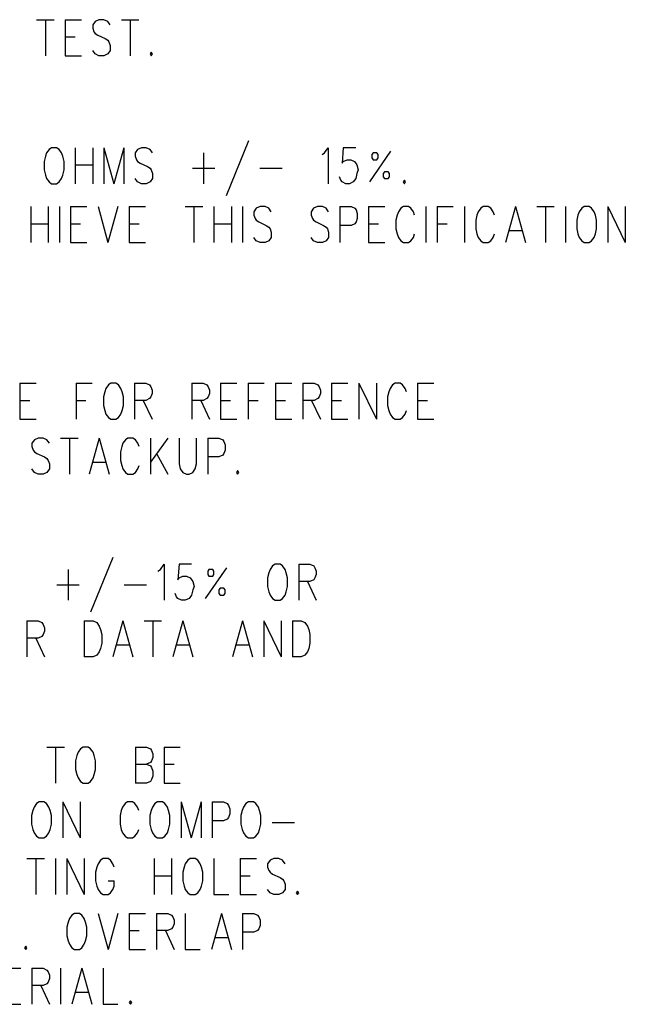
# Model space of a CAD drawing. Extents: x 2 to 38, y 4.3 to 27.6.
# Tile 20 of 33: x 13.7 to 17.2, y 16 to 21.7. Entities that reach past the tile are written whole.
import ezdxf

# ---------------------------------------------------------------- set-up
doc = ezdxf.new("R2010")
doc.units = 0
doc.layers.add('pho', color=1, linetype='CONTINUOUS')

msp = doc.modelspace()

# ---------------------------------------------------------------- linework, layer by layer
at = {"layer": 'pho', "color": 1}
for points in [[(13.83953, 21.65517), (13.94053, 21.65517)], [(13.89003, 21.65517), (13.89003, 21.44687)], [(14.00546, 21.65517), (14.00546, 21.44687)], [(14.00546, 21.65517), (14.09924, 21.65517)], [(14.26517, 21.62542), (14.25074, 21.64526), (14.2291, 21.65517), (14.20024, 21.65517), (14.1786, 21.64526), (14.16417, 21.62542), (14.16417, 21.60558), (14.17138, 21.58574), (14.1786, 21.57582), (14.19303, 21.5659), (14.23631, 21.54606), (14.25074, 21.53614), (14.25795, 21.52622), (14.26517, 21.50638), (14.26517, 21.47662), (14.25074, 21.45679), (14.2291, 21.44687), (14.20024, 21.44687), (14.1786, 21.45679), (14.16417, 21.47662)], [(14.33009, 21.65517), (14.43109, 21.65517)], [(14.38059, 21.65517), (14.38059, 21.44687)], [(14.00546, 21.55598), (14.06317, 21.55598)], [(14.00546, 21.44687), (14.09924, 21.44687)], [(14.50323, 21.46671), (14.49602, 21.45679), (14.50323, 21.44687), (14.51045, 21.45679), (14.50323, 21.46671)], [(13.9261, 20.91452), (13.91167, 20.9046), (13.89724, 20.88476), (13.89003, 20.86492), (13.88282, 20.83517), (13.88282, 20.78557), (13.89003, 20.75581), (13.89724, 20.73597), (13.91167, 20.71613), (13.9261, 20.70621), (13.95496, 20.70621), (13.96939, 20.71613), (13.98381, 20.73597), (13.99103, 20.75581), (13.99824, 20.78557), (13.99824, 20.83517), (13.99103, 20.86492), (13.98381, 20.88476), (13.96939, 20.9046), (13.95496, 20.91452), (13.9261, 20.91452)], [(14.06317, 20.91452), (14.06317, 20.70621)], [(14.16417, 20.91452), (14.16417, 20.70621)], [(14.2291, 20.91452), (14.2291, 20.70621)], [(14.2291, 20.91452), (14.28681, 20.70621)], [(14.34452, 20.91452), (14.28681, 20.70621)], [(14.34452, 20.91452), (14.34452, 20.70621)], [(14.51045, 20.88476), (14.49602, 20.9046), (14.47438, 20.91452), (14.44552, 20.91452), (14.42388, 20.9046), (14.40945, 20.88476), (14.40945, 20.86492), (14.41666, 20.84509), (14.42388, 20.83517), (14.43831, 20.82525), (14.48159, 20.80541), (14.49602, 20.79549), (14.50323, 20.78557), (14.51045, 20.76573), (14.51045, 20.73597), (14.49602, 20.71613), (14.47438, 20.70621), (14.44552, 20.70621), (14.42388, 20.71613), (14.40945, 20.73597)], [(15.06594, 20.9542), (14.93608, 20.63678)], [(15.49157, 20.87484), (15.506, 20.88476), (15.52764, 20.91452), (15.52764, 20.70621)], [(15.68636, 20.91452), (15.61421, 20.91452), (15.607, 20.82525), (15.61421, 20.83517), (15.63586, 20.84509), (15.6575, 20.84509), (15.67914, 20.83517), (15.69357, 20.81533), (15.70078, 20.78557), (15.69357, 20.76573), (15.68636, 20.73597), (15.67193, 20.71613), (15.65029, 20.70621), (15.62864, 20.70621), (15.607, 20.71613), (15.59979, 20.72605), (15.59257, 20.74589)], [(14.80623, 20.88476), (14.80623, 20.70621)], [(15.88835, 20.89468), (15.76571, 20.71613)], [(15.78014, 20.855), (15.78735, 20.84509), (15.809, 20.84509), (15.81621, 20.855), (15.81621, 20.87484), (15.809, 20.88476), (15.78735, 20.88476), (15.78014, 20.87484), (15.78014, 20.855)], [(14.06317, 20.81533), (14.16417, 20.81533)], [(14.7413, 20.79549), (14.87116, 20.79549)], [(15.13087, 20.79549), (15.26072, 20.79549)], [(15.85228, 20.73597), (15.87392, 20.73597), (15.88114, 20.74589), (15.88114, 20.76573), (15.87392, 20.77565), (15.85228, 20.77565), (15.84507, 20.76573), (15.84507, 20.74589), (15.85228, 20.73597)], [(15.96771, 20.72605), (15.96049, 20.71613), (15.96771, 20.70621), (15.97492, 20.71613), (15.96771, 20.72605)], [(13.80519, 20.57382), (13.80519, 20.36551)], [(13.90619, 20.57382), (13.90619, 20.36551)], [(13.97112, 20.57382), (13.97112, 20.36551)], [(14.03605, 20.57382), (14.03605, 20.36551)], [(14.03605, 20.57382), (14.12983, 20.57382)], [(14.19476, 20.57382), (14.25247, 20.36551)], [(14.31018, 20.57382), (14.25247, 20.36551)], [(14.37511, 20.57382), (14.37511, 20.36551)], [(14.37511, 20.57382), (14.46889, 20.57382)], [(14.69975, 20.57382), (14.80075, 20.57382)], [(14.75025, 20.57382), (14.75025, 20.36551)], [(14.86567, 20.57382), (14.86567, 20.36551)], [(14.96667, 20.57382), (14.96667, 20.36551)], [(15.0316, 20.57382), (15.0316, 20.36551)], [(15.19752, 20.54406), (15.1831, 20.5639), (15.16145, 20.57382), (15.1326, 20.57382), (15.11095, 20.5639), (15.09653, 20.54406), (15.09653, 20.52422), (15.10374, 20.50438), (15.11095, 20.49446), (15.12538, 20.48455), (15.16867, 20.46471), (15.1831, 20.45479), (15.19031, 20.44487), (15.19752, 20.42503), (15.19752, 20.39527), (15.1831, 20.37543), (15.16145, 20.36551), (15.1326, 20.36551), (15.11095, 20.37543), (15.09653, 20.39527)], [(15.52938, 20.54406), (15.51495, 20.5639), (15.49331, 20.57382), (15.46445, 20.57382), (15.44281, 20.5639), (15.42838, 20.54406), (15.42838, 20.52422), (15.43559, 20.50438), (15.44281, 20.49446), (15.45723, 20.48455), (15.50052, 20.46471), (15.51495, 20.45479), (15.52216, 20.44487), (15.52938, 20.42503), (15.52938, 20.39527), (15.51495, 20.37543), (15.49331, 20.36551), (15.46445, 20.36551), (15.44281, 20.37543), (15.42838, 20.39527)], [(15.5943, 20.57382), (15.5943, 20.36551)], [(15.5943, 20.57382), (15.65923, 20.57382), (15.68087, 20.5639), (15.68809, 20.55398), (15.6953, 20.53414), (15.6953, 20.50438), (15.68809, 20.48455), (15.68087, 20.47463), (15.65923, 20.46471), (15.5943, 20.46471)], [(15.76023, 20.57382), (15.76023, 20.36551)], [(15.76023, 20.57382), (15.85401, 20.57382)], [(16.02715, 20.52422), (16.01994, 20.54406), (16.00551, 20.5639), (15.99108, 20.57382), (15.96223, 20.57382), (15.9478, 20.5639), (15.93337, 20.54406), (15.92615, 20.52422), (15.91894, 20.49446), (15.91894, 20.44487), (15.92615, 20.41511), (15.93337, 20.39527), (15.9478, 20.37543), (15.96223, 20.36551), (15.99108, 20.36551), (16.00551, 20.37543), (16.01994, 20.39527), (16.02715, 20.41511)], [(16.09208, 20.57382), (16.09208, 20.36551)], [(16.15701, 20.57382), (16.15701, 20.36551)], [(16.15701, 20.57382), (16.25079, 20.57382)], [(16.31572, 20.57382), (16.31572, 20.36551)], [(16.48886, 20.52422), (16.48165, 20.54406), (16.46722, 20.5639), (16.45279, 20.57382), (16.42393, 20.57382), (16.4095, 20.5639), (16.39508, 20.54406), (16.38786, 20.52422), (16.38065, 20.49446), (16.38065, 20.44487), (16.38786, 20.41511), (16.39508, 20.39527), (16.4095, 20.37543), (16.42393, 20.36551), (16.45279, 20.36551), (16.46722, 20.37543), (16.48165, 20.39527), (16.48886, 20.41511)], [(16.6115, 20.57382), (16.55379, 20.36551)], [(16.6115, 20.57382), (16.66921, 20.36551)], [(16.73414, 20.57382), (16.83514, 20.57382)], [(16.78464, 20.57382), (16.78464, 20.36551)], [(16.90007, 20.57382), (16.90007, 20.36551)], [(17.00828, 20.57382), (16.99385, 20.5639), (16.97942, 20.54406), (16.97221, 20.52422), (16.96499, 20.49446), (16.96499, 20.44487), (16.97221, 20.41511), (16.97942, 20.39527), (16.99385, 20.37543), (17.00828, 20.36551), (17.03714, 20.36551), (17.05156, 20.37543), (17.06599, 20.39527), (17.07321, 20.41511), (17.08042, 20.44487), (17.08042, 20.49446), (17.07321, 20.52422), (17.06599, 20.54406), (17.05156, 20.5639), (17.03714, 20.57382), (17.00828, 20.57382)], [(17.14535, 20.57382), (17.14535, 20.36551)], [(17.14535, 20.57382), (17.24635, 20.36551)], [(17.24635, 20.57382), (17.24635, 20.36551)], [(13.80519, 20.47463), (13.90619, 20.47463)], [(14.03605, 20.47463), (14.09376, 20.47463)], [(14.37511, 20.47463), (14.43282, 20.47463)], [(14.86567, 20.47463), (14.96667, 20.47463)], [(15.76023, 20.47463), (15.81794, 20.47463)], [(16.15701, 20.47463), (16.21472, 20.47463)], [(16.57543, 20.43495), (16.64757, 20.43495)], [(14.03605, 20.36551), (14.12983, 20.36551)], [(14.37511, 20.36551), (14.46889, 20.36551)], [(15.76023, 20.36551), (15.85401, 20.36551)], [(13.74282, 19.5513), (13.74282, 19.34299)], [(13.74282, 19.5513), (13.83661, 19.5513)], [(14.06746, 19.5513), (14.06746, 19.34299)], [(14.06746, 19.5513), (14.16124, 19.5513)], [(14.26946, 19.5513), (14.25503, 19.54138), (14.2406, 19.52154), (14.23339, 19.5017), (14.22617, 19.47195), (14.22617, 19.42235), (14.23339, 19.39259), (14.2406, 19.37275), (14.25503, 19.35291), (14.26946, 19.34299), (14.29831, 19.34299), (14.31274, 19.35291), (14.32717, 19.37275), (14.33438, 19.39259), (14.3416, 19.42235), (14.3416, 19.47195), (14.33438, 19.5017), (14.32717, 19.52154), (14.31274, 19.54138), (14.29831, 19.5513), (14.26946, 19.5513)], [(14.40653, 19.5513), (14.40653, 19.34299)], [(14.40653, 19.5513), (14.47145, 19.5513), (14.4931, 19.54138), (14.50031, 19.53146), (14.50752, 19.51162), (14.50752, 19.49179), (14.50031, 19.47195), (14.4931, 19.46203), (14.47145, 19.45211), (14.40653, 19.45211)], [(14.73838, 19.5513), (14.73838, 19.34299)], [(14.73838, 19.5513), (14.8033, 19.5513), (14.82495, 19.54138), (14.83216, 19.53146), (14.83938, 19.51162), (14.83938, 19.49179), (14.83216, 19.47195), (14.82495, 19.46203), (14.8033, 19.45211), (14.73838, 19.45211)], [(14.9043, 19.5513), (14.9043, 19.34299)], [(14.9043, 19.5513), (14.99809, 19.5513)], [(15.06301, 19.5513), (15.06301, 19.34299)], [(15.06301, 19.5513), (15.1568, 19.5513)], [(15.22173, 19.5513), (15.22173, 19.34299)], [(15.22173, 19.5513), (15.31551, 19.5513)], [(15.38044, 19.5513), (15.38044, 19.34299)], [(15.38044, 19.5513), (15.44536, 19.5513), (15.46701, 19.54138), (15.47422, 19.53146), (15.48144, 19.51162), (15.48144, 19.49179), (15.47422, 19.47195), (15.46701, 19.46203), (15.44536, 19.45211), (15.38044, 19.45211)], [(15.54636, 19.5513), (15.54636, 19.34299)], [(15.54636, 19.5513), (15.64015, 19.5513)], [(15.70507, 19.5513), (15.70507, 19.34299)], [(15.70507, 19.5513), (15.80607, 19.34299)], [(15.80607, 19.5513), (15.80607, 19.34299)], [(15.97921, 19.5017), (15.972, 19.52154), (15.95757, 19.54138), (15.94314, 19.5513), (15.91429, 19.5513), (15.89986, 19.54138), (15.88543, 19.52154), (15.87821, 19.5017), (15.871, 19.47195), (15.871, 19.42235), (15.87821, 19.39259), (15.88543, 19.37275), (15.89986, 19.35291), (15.91429, 19.34299), (15.94314, 19.34299), (15.95757, 19.35291), (15.972, 19.37275), (15.97921, 19.39259)], [(16.04414, 19.5513), (16.04414, 19.34299)], [(16.04414, 19.5513), (16.13792, 19.5513)], [(13.74282, 19.45211), (13.80054, 19.45211)], [(14.06746, 19.45211), (14.12517, 19.45211)], [(14.45702, 19.45211), (14.50752, 19.34299)], [(14.78888, 19.45211), (14.83938, 19.34299)], [(14.9043, 19.45211), (14.96202, 19.45211)], [(15.06301, 19.45211), (15.12073, 19.45211)], [(15.22173, 19.45211), (15.27944, 19.45211)], [(15.43094, 19.45211), (15.48144, 19.34299)], [(15.54636, 19.45211), (15.60408, 19.45211)], [(16.04414, 19.45211), (16.10185, 19.45211)], [(13.74282, 19.34299), (13.83661, 19.34299)], [(14.9043, 19.34299), (14.99809, 19.34299)], [(15.22173, 19.34299), (15.31551, 19.34299)], [(15.54636, 19.34299), (15.64015, 19.34299)], [(16.04414, 19.34299), (16.13792, 19.34299)], [(13.91356, 19.20412), (13.89913, 19.22396), (13.87749, 19.23388), (13.84863, 19.23388), (13.82699, 19.22396), (13.81256, 19.20412), (13.81256, 19.18428), (13.81977, 19.16444), (13.82699, 19.15452), (13.84142, 19.1446), (13.8847, 19.12476), (13.89913, 19.11485), (13.90634, 19.10493), (13.91356, 19.08509), (13.91356, 19.05533), (13.89913, 19.03549), (13.87749, 19.02557), (13.84863, 19.02557), (13.82699, 19.03549), (13.81256, 19.05533)], [(13.97849, 19.23388), (14.07948, 19.23388)], [(14.02898, 19.23388), (14.02898, 19.02557)], [(14.20212, 19.23388), (14.14441, 19.02557)], [(14.20212, 19.23388), (14.25984, 19.02557)], [(14.43298, 19.18428), (14.42576, 19.20412), (14.41134, 19.22396), (14.39691, 19.23388), (14.36805, 19.23388), (14.35362, 19.22396), (14.33919, 19.20412), (14.33198, 19.18428), (14.32477, 19.15452), (14.32477, 19.10493), (14.33198, 19.07517), (14.33919, 19.05533), (14.35362, 19.03549), (14.36805, 19.02557), (14.39691, 19.02557), (14.41134, 19.03549), (14.42576, 19.05533), (14.43298, 19.07517)], [(14.49791, 19.23388), (14.49791, 19.02557)], [(14.5989, 19.23388), (14.49791, 19.09501)], [(14.66383, 19.23388), (14.66383, 19.08509), (14.67105, 19.05533), (14.68547, 19.03549), (14.70712, 19.02557), (14.72154, 19.02557), (14.74319, 19.03549), (14.75761, 19.05533), (14.76483, 19.08509), (14.76483, 19.23388)], [(14.82976, 19.23388), (14.82976, 19.02557)], [(14.82976, 19.23388), (14.89468, 19.23388), (14.91633, 19.22396), (14.92354, 19.21404), (14.93075, 19.1942), (14.93075, 19.16444), (14.92354, 19.1446), (14.91633, 19.13468), (14.89468, 19.12476), (14.82976, 19.12476)], [(14.16605, 19.09501), (14.2382, 19.09501)], [(14.53398, 19.1446), (14.5989, 19.02557)], [(15.0029, 19.04541), (14.99568, 19.03549), (15.0029, 19.02557), (15.01011, 19.03549), (15.0029, 19.04541)], [(14.28138, 18.54348), (14.15153, 18.22606)], [(14.02167, 18.47405), (14.02167, 18.2955)], [(14.54109, 18.46413), (14.55552, 18.47405), (14.57716, 18.50381), (14.57716, 18.2955)], [(14.73588, 18.50381), (14.66373, 18.50381), (14.65652, 18.41453), (14.66373, 18.42445), (14.68538, 18.43437), (14.70702, 18.43437), (14.72866, 18.42445), (14.74309, 18.40461), (14.7503, 18.37485), (14.74309, 18.35501), (14.73588, 18.32526), (14.72145, 18.30542), (14.69981, 18.2955), (14.67816, 18.2955), (14.65652, 18.30542), (14.64931, 18.31534), (14.64209, 18.33518)], [(14.93787, 18.48397), (14.81523, 18.30542)], [(14.82966, 18.44429), (14.83687, 18.43437), (14.85852, 18.43437), (14.86573, 18.44429), (14.86573, 18.46413), (14.85852, 18.47405), (14.83687, 18.47405), (14.82966, 18.46413), (14.82966, 18.44429)], [(15.21922, 18.50381), (15.2048, 18.49389), (15.19037, 18.47405), (15.18315, 18.45421), (15.17594, 18.42445), (15.17594, 18.37485), (15.18315, 18.34509), (15.19037, 18.32526), (15.2048, 18.30542), (15.21922, 18.2955), (15.24808, 18.2955), (15.26251, 18.30542), (15.27694, 18.32526), (15.28415, 18.34509), (15.29137, 18.37485), (15.29137, 18.42445), (15.28415, 18.45421), (15.27694, 18.47405), (15.26251, 18.49389), (15.24808, 18.50381), (15.21922, 18.50381)], [(15.35629, 18.50381), (15.35629, 18.2955)], [(15.35629, 18.50381), (15.42122, 18.50381), (15.44286, 18.49389), (15.45008, 18.48397), (15.45729, 18.46413), (15.45729, 18.44429), (15.45008, 18.42445), (15.44286, 18.41453), (15.42122, 18.40461), (15.35629, 18.40461)], [(15.40679, 18.40461), (15.45729, 18.2955)], [(13.95675, 18.38477), (14.0866, 18.38477)], [(14.34631, 18.38477), (14.47617, 18.38477)], [(14.9018, 18.32526), (14.92344, 18.32526), (14.93066, 18.33518), (14.93066, 18.35501), (14.92344, 18.36493), (14.9018, 18.36493), (14.89459, 18.35501), (14.89459, 18.33518), (14.9018, 18.32526)], [(13.7837, 18.1758), (13.7837, 17.96749)], [(13.7837, 18.1758), (13.84863, 18.1758), (13.87027, 18.16588), (13.87749, 18.15596), (13.8847, 18.13612), (13.8847, 18.11629), (13.87749, 18.09645), (13.87027, 18.08653), (13.84863, 18.07661), (13.7837, 18.07661)], [(14.11555, 18.1758), (14.11555, 17.96749)], [(14.11555, 18.1758), (14.16605, 18.1758), (14.1877, 18.16588), (14.20212, 18.14604), (14.20934, 18.12621)], [(14.20934, 18.12621), (14.21655, 18.09645), (14.21655, 18.04685), (14.20934, 18.01709), (14.20212, 17.99725), (14.1877, 17.97741), (14.16605, 17.96749), (14.11555, 17.96749)], [(14.33919, 18.1758), (14.28148, 17.96749)], [(14.33919, 18.1758), (14.39691, 17.96749)], [(14.46183, 18.1758), (14.56283, 18.1758)], [(14.51233, 18.1758), (14.51233, 17.96749)], [(14.68547, 18.1758), (14.62776, 17.96749)], [(14.68547, 18.1758), (14.74319, 17.96749)], [(15.03175, 18.1758), (14.97404, 17.96749)], [(15.03175, 18.1758), (15.08947, 17.96749)], [(15.15439, 18.1758), (15.15439, 17.96749)], [(15.15439, 18.1758), (15.25539, 17.96749)], [(15.25539, 18.1758), (15.25539, 17.96749)], [(15.32032, 18.1758), (15.32032, 17.96749)], [(15.32032, 18.1758), (15.37082, 18.1758), (15.39246, 18.16588), (15.40689, 18.14604), (15.4141, 18.12621)], [(15.4141, 18.12621), (15.42132, 18.09645), (15.42132, 18.04685), (15.4141, 18.01709), (15.40689, 17.99725), (15.39246, 17.97741), (15.37082, 17.96749), (15.32032, 17.96749)], [(13.8342, 18.07661), (13.8847, 17.96749)], [(14.30312, 18.03693), (14.37526, 18.03693)], [(14.6494, 18.03693), (14.72154, 18.03693)], [(14.99568, 18.03693), (15.06782, 18.03693)], [(13.89903, 17.44573), (14.00003, 17.44573)], [(13.94953, 17.44573), (13.94953, 17.23742)], [(14.10824, 17.44573), (14.09382, 17.43581), (14.07939, 17.41597), (14.07217, 17.39613), (14.06496, 17.36637), (14.06496, 17.31678), (14.07217, 17.28702), (14.07939, 17.26718), (14.09382, 17.24734), (14.10824, 17.23742), (14.1371, 17.23742), (14.15153, 17.24734), (14.16596, 17.26718), (14.17317, 17.28702), (14.18039, 17.31678), (14.18039, 17.36637), (14.17317, 17.39613), (14.16596, 17.41597), (14.15153, 17.43581), (14.1371, 17.44573), (14.10824, 17.44573)], [(14.41124, 17.44573), (14.41124, 17.23742)], [(14.41124, 17.44573), (14.47617, 17.44573), (14.49781, 17.43581), (14.50502, 17.42589), (14.51224, 17.40605), (14.51224, 17.38621), (14.50502, 17.36637), (14.49781, 17.35645), (14.47617, 17.34653)], [(14.57716, 17.44573), (14.57716, 17.23742)], [(14.57716, 17.44573), (14.67095, 17.44573)], [(14.41124, 17.34653), (14.47617, 17.34653), (14.49781, 17.33662), (14.50502, 17.3267), (14.51224, 17.30686), (14.51224, 17.2771), (14.50502, 17.25726), (14.49781, 17.24734), (14.47617, 17.23742), (14.41124, 17.23742)], [(14.57716, 17.34653), (14.63488, 17.34653)], [(14.57716, 17.23742), (14.67095, 17.23742)], [(13.85334, 17.12831), (13.83892, 17.11839), (13.82449, 17.09855), (13.81727, 17.07871), (13.81006, 17.04895), (13.81006, 16.99935), (13.81727, 16.96959)], [(13.91827, 16.96959), (13.92549, 16.99935), (13.92549, 17.04895), (13.91827, 17.07871), (13.91106, 17.09855), (13.89663, 17.11839), (13.8822, 17.12831), (13.85334, 17.12831)], [(13.99041, 17.12831), (13.99041, 16.92)], [(13.99041, 17.12831), (14.09141, 16.92)], [(14.09141, 17.12831), (14.09141, 16.92)], [(14.43048, 17.07871), (14.42326, 17.09855), (14.40883, 17.11839), (14.39441, 17.12831), (14.36555, 17.12831), (14.35112, 17.11839), (14.33669, 17.09855), (14.32948, 17.07871), (14.32226, 17.04895), (14.32226, 16.99935), (14.32948, 16.96959)], [(14.53869, 17.12831), (14.52426, 17.11839), (14.50983, 17.09855), (14.50262, 17.07871), (14.4954, 17.04895), (14.4954, 16.99935), (14.50262, 16.96959)], [(14.60362, 16.96959), (14.61083, 16.99935), (14.61083, 17.04895), (14.60362, 17.07871), (14.5964, 17.09855), (14.58197, 17.11839), (14.56755, 17.12831), (14.53869, 17.12831)], [(14.67576, 17.12831), (14.67576, 16.92)], [(14.67576, 17.12831), (14.73347, 16.92)], [(14.79118, 17.12831), (14.73347, 16.92)], [(14.79118, 17.12831), (14.79118, 16.92)], [(14.85611, 17.12831), (14.85611, 16.92)], [(14.85611, 17.12831), (14.92104, 17.12831), (14.94268, 17.11839), (14.9499, 17.10847), (14.95711, 17.08863), (14.95711, 17.05887), (14.9499, 17.03903), (14.94268, 17.02911), (14.92104, 17.01919), (14.85611, 17.01919)], [(15.06532, 17.12831), (15.05089, 17.11839), (15.03647, 17.09855), (15.02925, 17.07871), (15.02204, 17.04895), (15.02204, 16.99935), (15.02925, 16.96959)], [(15.13025, 16.96959), (15.13746, 16.99935), (15.13746, 17.04895), (15.13025, 17.07871), (15.12304, 17.09855), (15.10861, 17.11839), (15.09418, 17.12831), (15.06532, 17.12831)], [(15.20239, 17.00927), (15.33225, 17.00927)], [(13.81727, 16.96959), (13.82449, 16.94976), (13.83892, 16.92992), (13.85334, 16.92), (13.8822, 16.92), (13.89663, 16.92992), (13.91106, 16.94976), (13.91827, 16.96959)], [(14.32948, 16.96959), (14.33669, 16.94976), (14.35112, 16.92992), (14.36555, 16.92), (14.39441, 16.92), (14.40883, 16.92992), (14.42326, 16.94976), (14.43048, 16.96959)], [(14.50262, 16.96959), (14.50983, 16.94976), (14.52426, 16.92992), (14.53869, 16.92), (14.56755, 16.92), (14.58197, 16.92992), (14.5964, 16.94976), (14.60362, 16.96959)], [(15.02925, 16.96959), (15.03647, 16.94976), (15.05089, 16.92992), (15.06532, 16.92), (15.09418, 16.92), (15.10861, 16.92992), (15.12304, 16.94976), (15.13025, 16.96959)], [(13.7837, 16.8003), (13.8847, 16.8003)], [(13.8342, 16.8003), (13.8342, 16.59199)], [(13.94963, 16.8003), (13.94963, 16.59199)], [(14.01456, 16.8003), (14.01456, 16.59199)], [(14.01456, 16.8003), (14.11555, 16.59199)], [(14.11555, 16.8003), (14.11555, 16.59199)], [(14.28869, 16.75071), (14.28148, 16.77054), (14.26705, 16.79038), (14.25262, 16.8003), (14.22377, 16.8003), (14.20934, 16.79038), (14.19491, 16.77054), (14.1877, 16.75071), (14.18048, 16.72095), (14.18048, 16.67135), (14.1877, 16.64159), (14.19491, 16.62175), (14.20934, 16.60191), (14.22377, 16.59199), (14.25262, 16.59199), (14.26705, 16.60191), (14.28148, 16.62175), (14.28869, 16.64159), (14.28869, 16.67135)], [(14.51955, 16.8003), (14.51955, 16.59199)], [(14.62055, 16.8003), (14.62055, 16.59199)], [(14.72876, 16.8003), (14.71433, 16.79038), (14.6999, 16.77054), (14.69269, 16.75071), (14.68547, 16.72095), (14.68547, 16.67135), (14.69269, 16.64159), (14.6999, 16.62175), (14.71433, 16.60191), (14.72876, 16.59199), (14.75761, 16.59199), (14.77204, 16.60191), (14.78647, 16.62175), (14.79369, 16.64159), (14.8009, 16.67135), (14.8009, 16.72095), (14.79369, 16.75071), (14.78647, 16.77054), (14.77204, 16.79038), (14.75761, 16.8003), (14.72876, 16.8003)], [(14.86583, 16.8003), (14.86583, 16.59199), (14.9524, 16.59199)], [(15.01732, 16.8003), (15.01732, 16.59199)], [(15.01732, 16.8003), (15.11111, 16.8003)], [(15.27703, 16.77054), (15.26261, 16.79038), (15.24096, 16.8003), (15.21211, 16.8003), (15.19046, 16.79038), (15.17604, 16.77054), (15.17604, 16.75071), (15.18325, 16.73087), (15.19046, 16.72095), (15.20489, 16.71103), (15.24818, 16.69119), (15.26261, 16.68127), (15.26982, 16.67135), (15.27703, 16.65151), (15.27703, 16.62175), (15.26261, 16.60191), (15.24096, 16.59199), (15.21211, 16.59199), (15.19046, 16.60191), (15.17604, 16.62175)], [(14.51955, 16.70111), (14.62055, 16.70111)], [(15.01732, 16.70111), (15.07504, 16.70111)], [(14.25262, 16.67135), (14.28869, 16.67135)], [(15.01732, 16.59199), (15.11111, 16.59199)], [(15.34918, 16.61183), (15.34196, 16.60191), (15.34918, 16.59199), (15.35639, 16.60191), (15.34918, 16.61183)], [(14.05784, 16.48288), (14.04341, 16.47296), (14.02898, 16.45312), (14.02177, 16.43328), (14.01456, 16.40352), (14.01456, 16.35393), (14.02177, 16.32417), (14.02898, 16.30433), (14.04341, 16.28449), (14.05784, 16.27457), (14.0867, 16.27457), (14.10113, 16.28449), (14.11555, 16.30433), (14.12277, 16.32417), (14.12998, 16.35393), (14.12998, 16.40352), (14.12277, 16.43328), (14.11555, 16.45312), (14.10113, 16.47296), (14.0867, 16.48288), (14.05784, 16.48288)], [(14.19491, 16.48288), (14.25262, 16.27457)], [(14.31034, 16.48288), (14.25262, 16.27457)], [(14.37526, 16.48288), (14.37526, 16.27457)], [(14.37526, 16.48288), (14.46905, 16.48288)], [(14.53398, 16.48288), (14.53398, 16.27457)], [(14.53398, 16.48288), (14.5989, 16.48288), (14.62055, 16.47296), (14.62776, 16.46304), (14.63497, 16.4432), (14.63497, 16.42336), (14.62776, 16.40352), (14.62055, 16.3936), (14.5989, 16.38369)], [(14.6999, 16.48288), (14.6999, 16.27457), (14.78647, 16.27457)], [(14.90911, 16.48288), (14.8514, 16.27457)], [(14.90911, 16.48288), (14.96683, 16.27457)], [(15.03175, 16.48288), (15.03175, 16.27457)], [(15.03175, 16.48288), (15.09668, 16.48288), (15.11832, 16.47296), (15.12554, 16.46304), (15.13275, 16.4432), (15.13275, 16.41344), (15.12554, 16.3936), (15.11832, 16.38369)], [(14.37526, 16.38369), (14.43298, 16.38369)], [(14.5989, 16.38369), (14.53398, 16.38369)], [(14.58448, 16.38369), (14.63497, 16.27457)], [(15.11832, 16.38369), (15.09668, 16.37377), (15.03175, 16.37377)], [(14.87304, 16.34401), (14.94518, 16.34401)], [(13.77649, 16.29441), (13.76928, 16.28449), (13.77649, 16.27457), (13.7837, 16.28449), (13.77649, 16.29441)], [(14.37526, 16.27457), (14.46905, 16.27457)], [(13.65385, 16.16546), (13.74763, 16.16546)], [(13.81256, 16.16546), (13.81256, 15.95715)], [(13.81256, 16.16546), (13.87749, 16.16546), (13.89913, 16.15554), (13.90634, 16.14562), (13.91356, 16.12578), (13.91356, 16.10594), (13.90634, 16.0861), (13.89913, 16.07618), (13.87749, 16.06626), (13.81256, 16.06626)], [(13.97849, 16.16546), (13.97849, 15.95715)], [(14.10113, 16.16546), (14.04341, 15.95715)], [(14.10113, 16.16546), (14.15884, 15.95715)], [(14.22377, 16.16546), (14.22377, 15.95715), (14.31034, 15.95715)], [(13.86306, 16.06626), (13.91356, 15.95715)], [(14.06506, 16.02658), (14.1372, 16.02658)], [(13.65385, 15.95715), (13.74763, 15.95715)], [(14.38248, 15.97699), (14.37526, 15.96707), (14.38248, 15.95715), (14.38969, 15.96707), (14.38248, 15.97699)]]:
    msp.add_lwpolyline(points, dxfattribs=at)

doc.saveas('drawing.dxf')
